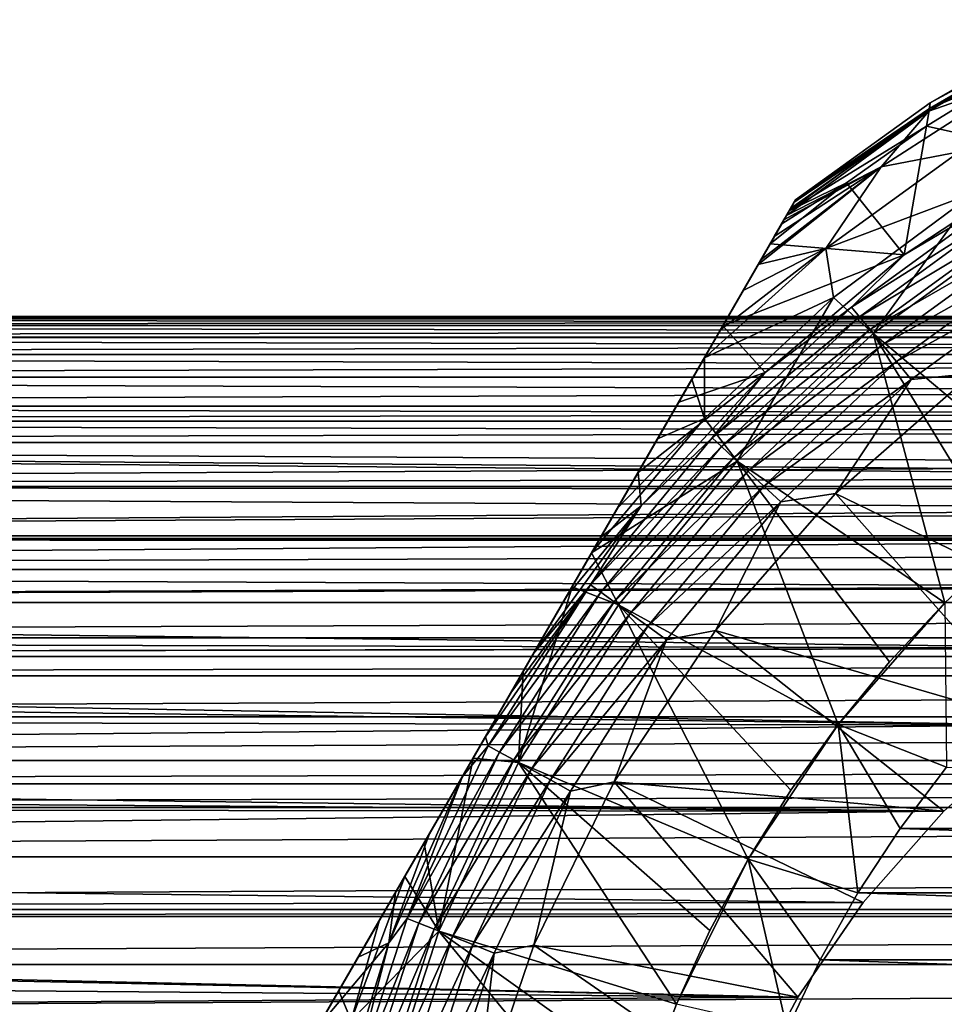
# Model space of a CAD drawing. Header units: metres. Extents: x -109 to 109, y -108 to 40.
# Tile 113 of 216: x -24 to -12, y -35 to -21. Entities that reach past the tile are written whole.
import ezdxf

# ---------------------------------------------------------------- set-up
doc = ezdxf.new("R2010")
doc.units = ezdxf.units.M
doc.layers.add('solid_K_24_42_18_000C86_XXX', color=7, linetype='CONTINUOUS')

msp = doc.modelspace()

# ---------------------------------------------------------------- linework, layer by layer
at = {"layer": 'solid_K_24_42_18_000C86_XXX'}
for points in [[(-11.970062, -22.644264, -63.920048), (-11.951991, -22.529757, -62.825005), (-10.019705, -21.41415, -62.825005)], [(-9.911462, -21.455734, -63.920048), (-11.970062, -22.644264, -63.920048), (-10.019705, -21.41415, -62.825005)], [(-10.019705, -21.41415, -52.646069), (-10.019705, -21.41415, -62.825005), (-11.951991, -22.529757, -62.825005)], [(-10.019705, -21.41415, -52.646069), (-11.951991, -22.529757, -62.825005), (-11.951991, -22.529757, -52.646069)], [(-9.945827, -21.443693, -51.732384), (-10.019705, -21.41415, -52.646069), (-11.951991, -22.529757, -52.646069)], [(-10.828594, -22.244478, -64.989166), (-11.970062, -22.644264, -63.920048), (-9.911462, -21.455734, -63.920048)], [(-11.963345, -22.608507, -51.732384), (-9.945827, -21.443693, -51.732384), (-11.951991, -22.529757, -52.646069)], [(-10.88074, -22.154005, -50.834335), (-9.945827, -21.443693, -51.732384), (-11.963345, -22.608507, -51.732384)], [(-11.999938, -22.846115, -50.834335), (-10.88074, -22.154005, -50.834335), (-11.963345, -22.608507, -51.732384)], [(-10.261172, -23.227127, -46.209816), (-10.88074, -22.154005, -50.834335), (-11.999938, -22.846115, -50.834335)], [(-10.828594, -22.244478, -64.989166), (-12.608304, -23.391516, -64.989166), (-11.970062, -22.644264, -63.920048)], [(-11.562028, -23.187386, -66.004898), (-12.608304, -23.391516, -64.989166), (-10.828594, -22.244478, -64.989166)], [(-13.840733, -23.972853, -51.753395), (-13.844503, -23.979383, -51.732662), (-11.963345, -22.608507, -51.732384)], [(-11.999938, -22.846115, -50.834335), (-11.963345, -22.608507, -51.732384), (-13.844503, -23.979383, -51.732662)], [(-13.780842, -23.869118, -52.201653), (-13.840733, -23.972853, -51.753395), (-11.963345, -22.608507, -51.732384)], [(-13.780842, -23.869118, -52.201653), (-11.963345, -22.608507, -51.732384), (-13.761341, -23.835342, -52.646069)], [(-11.970062, -22.644264, -63.920048), (-13.761341, -23.835342, -62.825005), (-11.951991, -22.529757, -62.825005)], [(-11.951991, -22.529757, -52.646069), (-11.951991, -22.529757, -62.825005), (-13.761341, -23.835342, -62.825005)], [(-11.951991, -22.529757, -52.646069), (-13.761341, -23.835342, -62.825005), (-13.761341, -23.835342, -52.646069)], [(-11.963345, -22.608507, -51.732384), (-11.951991, -22.529757, -52.646069), (-13.761341, -23.835342, -52.646069)], [(-11.970062, -22.644264, -63.920048), (-13.881413, -24.043314, -63.919037), (-13.828315, -23.951345, -63.64537)], [(-12.608304, -23.391516, -64.989166), (-13.881413, -24.043314, -63.919037), (-11.970062, -22.644264, -63.920048)], [(-11.970062, -22.644264, -63.920048), (-13.828315, -23.951345, -63.64537), (-13.777859, -23.863951, -63.234051)], [(-11.970062, -22.644264, -63.920048), (-13.777859, -23.863951, -63.234051), (-13.761341, -23.835342, -62.825005)], [(-13.075257, -23.604607, -50.834335), (-11.999938, -22.846115, -50.834335), (-13.844503, -23.979383, -51.732662)], [(-12.302404, -24.573877, -46.209816), (-11.999938, -22.846115, -50.834335), (-13.075257, -23.604607, -50.834335)], [(-10.261172, -23.227127, -46.209816), (-11.999938, -22.846115, -50.834335), (-12.302404, -24.573877, -46.209816)], [(-11.562028, -23.187386, -66.004898), (-11.341851, -23.730179, -66.942169), (-13.35328, -24.487593, -66.004898)], [(-11.562028, -23.187386, -66.004898), (-13.35328, -24.487593, -66.004898), (-12.608304, -23.391516, -64.989166)], [(-10.936433, -23.766939, -45.917889), (-10.261172, -23.227127, -46.209816), (-12.302404, -24.573877, -46.209816)], [(-12.608304, -23.391516, -64.989166), (-14.260957, -24.700701, -64.988533), (-14.224509, -24.637573, -64.914337)], [(-13.35328, -24.487593, -66.004898), (-14.260957, -24.700701, -64.988533), (-12.608304, -23.391516, -64.989166)], [(-12.608304, -23.391516, -64.989166), (-14.224509, -24.637573, -64.914337), (-14.04529, -24.327156, -64.485115)], [(-12.608304, -23.391516, -64.989166), (-14.04529, -24.327156, -64.485115), (-13.915774, -24.102829, -64.06221)], [(-12.608304, -23.391516, -64.989166), (-13.915774, -24.102829, -64.06221), (-13.881413, -24.043314, -63.919037)], [(-14.102766, -24.426706, -50.834335), (-13.075257, -23.604607, -50.834335), (-13.945473, -24.154268, -51.298035)], [(-12.302404, -24.573877, -46.209816), (-13.075257, -23.604607, -50.834335), (-14.102766, -24.426706, -50.834335)], [(-13.075257, -23.604607, -50.834335), (-13.844503, -23.979383, -51.732662), (-13.945473, -24.154268, -51.298035)], [(-13.35328, -24.487593, -66.004898), (-11.341851, -23.730179, -66.942169), (-13.248695, -25.145777, -66.942169)], [(-13.248695, -25.145777, -66.942169), (-11.341851, -23.730179, -66.942169), (-12.716455, -25.628462, -67.77475)], [(-13.010071, -25.273525, -45.917889), (-10.936433, -23.766939, -45.917889), (-12.302404, -24.573877, -46.209816)], [(-10.84479, -23.911345, -45.654289), (-10.936433, -23.766939, -45.917889), (-13.010071, -25.273525, -45.917889)], [(-11.341851, -23.730179, -66.942169), (-10.689615, -24.155874, -67.77475), (-12.716455, -25.628462, -67.77475)], [(-13.761341, -23.835342, -62.825005), (-21.745701, -37.664658, -62.825005), (-21.745701, -37.664658, -52.646069)], [(-13.777859, -23.863951, -63.234051), (-21.745701, -37.664658, -62.825005), (-13.761341, -23.835342, -62.825005)], [(-13.761341, -23.835342, -52.646069), (-13.761341, -23.835342, -62.825005), (-21.745701, -37.664658, -52.646069)], [(-21.7262, -37.630882, -52.201653), (-13.761341, -23.835342, -52.646069), (-21.745701, -37.664658, -52.646069)], [(-21.729181, -37.636047, -63.234066), (-21.745701, -37.664658, -62.825005), (-13.777859, -23.863951, -63.234051)], [(-21.729181, -37.636047, -63.234066), (-13.777859, -23.863951, -63.234051), (-13.828315, -23.951345, -63.64537)], [(-21.7262, -37.630882, -52.201653), (-13.780842, -23.869118, -52.201653), (-13.761341, -23.835342, -52.646069)], [(-21.7262, -37.630882, -52.201653), (-21.666309, -37.527149, -51.753395), (-13.780842, -23.869118, -52.201653)], [(-21.666309, -37.527149, -51.753395), (-13.840733, -23.972853, -51.753395), (-13.780842, -23.869118, -52.201653)], [(-12.901052, -25.405306, -45.654289), (-10.84479, -23.911345, -45.654289), (-13.010071, -25.273525, -45.917889)], [(-10.725732, -24.098949, -45.432106), (-10.84479, -23.911345, -45.654289), (-12.901052, -25.405306, -45.654289)], [(-21.729181, -37.636047, -63.234066), (-13.828315, -23.951345, -63.64537), (-21.678724, -37.548653, -63.645382)], [(-21.678724, -37.548653, -63.645382), (-13.828315, -23.951345, -63.64537), (-13.881413, -24.043314, -63.919037)], [(-21.678724, -37.548653, -63.645382), (-13.881413, -24.043314, -63.919037), (-21.625628, -37.456688, -63.919033)], [(-21.666309, -37.527149, -51.753395), (-21.662539, -37.520618, -51.732662), (-13.840733, -23.972853, -51.753395)], [(-21.662539, -37.520618, -51.732662), (-13.844503, -23.979383, -51.732662), (-13.840733, -23.972853, -51.753395)], [(-21.662539, -37.520618, -51.732662), (-21.561569, -37.345734, -51.298035), (-13.844503, -23.979383, -51.732662)], [(-21.625628, -37.456688, -63.919033), (-13.881413, -24.043314, -63.919037), (-13.915774, -24.102829, -64.06221)], [(-21.561569, -37.345734, -51.298035), (-13.945473, -24.154268, -51.298035), (-13.844503, -23.979383, -51.732662)], [(-21.591267, -37.397171, -64.06221), (-21.625628, -37.456688, -63.919033), (-13.915774, -24.102829, -64.06221)], [(-21.591267, -37.397171, -64.06221), (-13.915774, -24.102829, -64.06221), (-14.04529, -24.327156, -64.485115)], [(-21.561569, -37.345734, -51.298035), (-21.404276, -37.073292, -50.834335), (-13.945473, -24.154268, -51.298035)], [(-14.102766, -24.426706, -50.834335), (-13.945473, -24.154268, -51.298035), (-21.404276, -37.073292, -50.834335)], [(-12.759419, -25.576509, -45.432106), (-10.725732, -24.098949, -45.432106), (-12.901052, -25.405306, -45.654289)], [(-10.584484, -24.32152, -45.261086), (-10.725732, -24.098949, -45.432106), (-12.759419, -25.576509, -45.432106)], [(-12.716455, -25.628462, -67.77475), (-10.689615, -24.155874, -67.77475), (-10.120471, -27.810987, -71.099998)], [(-21.46175, -37.17284, -64.485123), (-21.591267, -37.397171, -64.06221), (-14.04529, -24.327156, -64.485115)], [(-21.46175, -37.17284, -64.485123), (-14.04529, -24.327156, -64.485115), (-14.224509, -24.637573, -64.914337)], [(-12.59139, -25.779623, -45.261086), (-10.584484, -24.32152, -45.261086), (-12.759419, -25.576509, -45.432106)], [(-12.59139, -25.779623, -45.261086), (-10.427245, -24.56929, -45.148735), (-10.584484, -24.32152, -45.261086)], [(-14.102766, -24.426706, -50.834335), (-21.404276, -37.073292, -50.834335), (-20.769356, -35.973579, -49.36911)], [(-14.73768, -25.526413, -49.369122), (-14.102766, -24.426706, -50.834335), (-20.769356, -35.973579, -49.36911)], [(-14.73768, -25.526413, -49.369122), (-12.302404, -24.573877, -46.209816), (-14.102766, -24.426706, -50.834335)], [(-13.35328, -24.487593, -66.004898), (-13.248695, -25.145777, -66.942169), (-14.984576, -25.954048, -66.007248)], [(-13.35328, -24.487593, -66.004898), (-14.984576, -25.954048, -66.007248), (-14.769561, -25.581629, -65.768829)], [(-13.35328, -24.487593, -66.004898), (-14.769561, -25.581629, -65.768829), (-14.462756, -25.050228, -65.345505)], [(-14.73768, -25.526413, -49.369122), (-14.168947, -26.15387, -46.209816), (-12.302404, -24.573877, -46.209816)], [(-13.35328, -24.487593, -66.004898), (-14.462756, -25.050228, -65.345505), (-14.260957, -24.700701, -64.988533)], [(-13.010071, -25.273525, -45.917889), (-12.302404, -24.573877, -46.209816), (-14.168947, -26.15387, -46.209816)], [(-12.59139, -25.779623, -45.261086), (-12.404337, -26.005732, -45.148735), (-10.427245, -24.56929, -45.148735)], [(-10.261046, -24.831114, -45.099998), (-10.427245, -24.56929, -45.148735), (-12.404337, -26.005732, -45.148735)], [(-21.46175, -37.17284, -64.485123), (-14.224509, -24.637573, -64.914337), (-21.282532, -36.862427, -64.914337)], [(-21.282532, -36.862427, -64.914337), (-14.224509, -24.637573, -64.914337), (-14.260957, -24.700701, -64.988533)], [(-21.282532, -36.862427, -64.914337), (-14.260957, -24.700701, -64.988533), (-21.246082, -36.799294, -64.988533)], [(-21.246082, -36.799294, -64.988533), (-14.260957, -24.700701, -64.988533), (-14.462756, -25.050228, -65.345505)], [(-12.206895, -26.244864, -45.099998), (-10.261046, -24.831114, -45.099998), (-12.404337, -26.005732, -45.148735)], [(-12.206895, -26.244864, -45.099998), (-11.383823, -26.164312, -45.099998), (-10.261046, -24.831114, -45.099998)], [(-21.044306, -36.449806, -65.345467), (-21.246082, -36.799294, -64.988533), (-14.462756, -25.050228, -65.345505)], [(-20.737553, -35.918495, -65.768738), (-21.044306, -36.449806, -65.345467), (-14.462756, -25.050228, -65.345505)], [(-20.737553, -35.918495, -65.768738), (-14.462756, -25.050228, -65.345505), (-14.769561, -25.581629, -65.768829)], [(-14.984576, -25.954048, -66.007248), (-13.248695, -25.145777, -66.942169), (-14.980499, -26.77084, -66.942169)], [(-14.980499, -26.77084, -66.942169), (-13.248695, -25.145777, -66.942169), (-14.542747, -27.343466, -67.77475)], [(-13.248695, -25.145777, -66.942169), (-12.716455, -25.628462, -67.77475), (-14.542747, -27.343466, -67.77475)], [(-14.878532, -27.028128, -45.917889), (-13.010071, -25.273525, -45.917889), (-14.168947, -26.15387, -46.209816)], [(-12.901052, -25.405306, -45.654289), (-13.010071, -25.273525, -45.917889), (-14.878532, -27.028128, -45.917889)], [(-56.270256, -25.680433, -2.944636), (-56.061127, -25.522043, -1.947519), (56.27026, -25.680435, -2.944648)], [(-56.270023, -25.680248, 2.943672), (56.27002, -25.680246, 2.943662), (56.061012, -25.521969, 1.946933)], [(-56.061012, -25.521969, 1.94694), (-56.270023, -25.680248, 2.943672), (56.061012, -25.521969, 1.946933)], [(-56.061127, -25.522043, -1.947519), (-55.939552, -25.429928, -0.965841), (56.061127, -25.522043, -1.947528)], [(-56.061127, -25.522043, -1.947519), (56.061127, -25.522043, -1.947528), (56.27026, -25.680435, -2.944648)], [(-56.061012, -25.521969, 1.94694), (56.061012, -25.521969, 1.946933), (55.939556, -25.429913, 0.965601)], [(-55.939556, -25.429913, 0.965608), (-56.061012, -25.521969, 1.94694), (55.939556, -25.429913, 0.965601)], [(-55.939556, -25.429913, 0.965608), (55.939556, -25.429913, 0.965601), (55.900002, -25.4)], [(-55.900002, -25.4), (-55.939556, -25.429913, 0.965608), (55.900002, -25.4)], [(-55.939552, -25.429928, -0.965841), (-55.900002, -25.4), (55.939552, -25.429928, -0.965849)], [(-55.939552, -25.429928, -0.965841), (55.939552, -25.429928, -0.965849), (56.061127, -25.522043, -1.947528)], [(-55.900002, -25.4), (55.900002, -25.4), (55.939552, -25.429928, -0.965849)], [(-14.753856, -27.145206, -45.654289), (-12.901052, -25.405306, -45.654289), (-14.878532, -27.028128, -45.917889)], [(-12.759419, -25.576509, -45.432106), (-12.901052, -25.405306, -45.654289), (-14.753856, -27.145206, -45.654289)], [(-14.73768, -25.526413, -49.369122), (-20.769356, -35.973579, -49.36911), (-20.177948, -34.94923, -48.237701)], [(-20.737553, -35.918495, -65.768738), (-14.769561, -25.581629, -65.768829), (-14.984576, -25.954048, -66.007248)], [(-15.329107, -26.550793, -48.237679), (-14.73768, -25.526413, -49.369122), (-20.177948, -34.94923, -48.237701)], [(-15.329107, -26.550793, -48.237679), (-14.168947, -26.15387, -46.209816), (-14.73768, -25.526413, -49.369122)], [(-14.591884, -27.297308, -45.432106), (-12.759419, -25.576509, -45.432106), (-14.753856, -27.145206, -45.654289)], [(-12.59139, -25.779623, -45.261086), (-12.759419, -25.576509, -45.432106), (-14.591884, -27.297308, -45.432106)], [(-14.542747, -27.343466, -67.77475), (-12.716455, -25.628462, -67.77475), (-11.755207, -29.244614, -71.099998)], [(-12.716455, -25.628462, -67.77475), (-10.961305, -28.501049, -71.099998), (-11.755207, -29.244614, -71.099998)], [(-12.716455, -25.628462, -67.77475), (-10.120471, -27.810987, -71.099998), (-10.961305, -28.501049, -71.099998)], [(-56.572842, -25.909622, -3.954808), (-56.270256, -25.680433, -2.944636), (56.572845, -25.909626, -3.954821)], [(-56.572403, -25.909302, 3.95358), (56.572399, -25.909298, 3.953568), (56.27002, -25.680246, 2.943662)], [(-56.270023, -25.680248, 2.943672), (-56.572403, -25.909302, 3.95358), (56.27002, -25.680246, 2.943662)], [(-56.270256, -25.680433, -2.944636), (56.27026, -25.680435, -2.944648), (56.572845, -25.909626, -3.954821)], [(-14.399722, -27.47776, -45.261086), (-12.59139, -25.779623, -45.261086), (-14.591884, -27.297308, -45.432106)], [(-14.399722, -27.47776, -45.261086), (-12.404337, -26.005732, -45.148735), (-12.59139, -25.779623, -45.261086)], [(-56.976128, -26.215046, -4.976458), (-56.572842, -25.909622, -3.954808), (56.976135, -26.21505, -4.97647)], [(-56.975529, -26.21459, 4.975101), (56.975525, -26.214586, 4.97509), (56.572399, -25.909298, 3.953568)], [(-56.572403, -25.909302, 3.95358), (-56.975529, -26.21459, 4.975101), (56.572399, -25.909298, 3.953568)], [(-56.572842, -25.909622, -3.954808), (56.572845, -25.909626, -3.954821), (56.976135, -26.21505, -4.97647)], [(-20.737553, -35.918495, -65.768738), (-14.984576, -25.954048, -66.007248), (-20.522472, -35.545963, -66.007248)], [(-20.522472, -35.545963, -66.007248), (-14.984576, -25.954048, -66.007248), (-15.151856, -26.243786, -66.168282)], [(-15.151856, -26.243786, -66.168282), (-14.984576, -25.954048, -66.007248), (-14.980499, -26.77084, -66.942169)], [(-14.399722, -27.47776, -45.261086), (-14.185805, -27.67864, -45.148735), (-12.404337, -26.005732, -45.148735)], [(-12.206895, -26.244864, -45.099998), (-12.404337, -26.005732, -45.148735), (-14.185805, -27.67864, -45.148735)], [(-15.875361, -27.496933, -47.400185), (-15.834299, -27.94467, -46.209816), (-14.168947, -26.15387, -46.209816)], [(-15.875361, -27.496933, -47.400185), (-14.168947, -26.15387, -46.209816), (-15.329107, -26.550793, -48.237679)], [(-14.878532, -27.028128, -45.917889), (-14.168947, -26.15387, -46.209816), (-15.834299, -27.94467, -46.209816)], [(-13.222897, -27.777103, -27.37269), (-8.945935, -29.856123, -10.916684), (-11.38385, -26.164301, -27.37269)], [(-11.38385, -26.164301, -27.37269), (-11.383823, -26.164312, -45.099998), (-13.222897, -27.777103, -45.099998)], [(-13.222897, -27.777103, -27.37269), (-11.38385, -26.164301, -27.37269), (-13.222897, -27.777103, -45.099998)], [(-12.206895, -26.244864, -45.099998), (-13.222897, -27.777103, -45.099998), (-11.383823, -26.164312, -45.099998)], [(-57.491512, -26.605406, -6.012959), (-56.976128, -26.215046, -4.976458), (57.491516, -26.605412, -6.012969)], [(-57.490692, -26.604786, 6.011471), (57.490685, -26.60478, 6.01146), (56.975525, -26.214586, 4.97509)], [(-56.975529, -26.21459, 4.975101), (-57.490692, -26.604786, 6.011471), (56.975525, -26.214586, 4.97509)], [(-56.976128, -26.215046, -4.976458), (56.976135, -26.21505, -4.97647), (57.491516, -26.605412, -6.012969)], [(-20.355322, -35.256451, -66.168159), (-20.522472, -35.545963, -66.007248), (-15.151856, -26.243786, -66.168282)], [(-19.89328, -34.456173, -66.525337), (-20.355322, -35.256451, -66.168159), (-15.151856, -26.243786, -66.168282)], [(-19.89328, -34.456173, -66.525337), (-15.151856, -26.243786, -66.168282), (-15.613877, -27.044029, -66.525414)], [(-15.613877, -27.044029, -66.525414), (-15.151856, -26.243786, -66.168282), (-14.980499, -26.77084, -66.942169)], [(-13.959582, -27.890772, -45.099998), (-12.206895, -26.244864, -45.099998), (-14.185805, -27.67864, -45.148735)], [(-13.959582, -27.890772, -45.099998), (-13.222897, -27.777103, -45.099998), (-12.206895, -26.244864, -45.099998)], [(-15.329107, -26.550793, -48.237679), (-20.177948, -34.94923, -48.237701), (-19.631733, -34.003159, -47.400257)], [(-15.875361, -27.496933, -47.400185), (-15.329107, -26.550793, -48.237679), (-19.631733, -34.003159, -47.400257)], [(-57.759354, -26.808001, 6.476662), (57.759354, -26.808001, 6.476664), (57.490685, -26.60478, 6.01146)], [(-57.490692, -26.604786, 6.011471), (-57.759354, -26.808001, 6.476662), (57.490685, -26.60478, 6.01146)], [(-57.7593, -26.807959, -6.47657), (-57.491512, -26.605406, -6.012959), (57.7593, -26.807959, -6.476568)], [(-57.491512, -26.605406, -6.012959), (57.491516, -26.605412, -6.012969), (57.7593, -26.807959, -6.476568)], [(-58.133579, -27.09156, -7.065078), (-57.7593, -26.807959, -6.47657), (58.133587, -27.091566, -7.065089)], [(-58.132423, -27.090689, 7.063359), (58.132416, -27.090683, 7.063348), (57.759354, -26.808001, 6.476664)], [(-57.759354, -26.808001, 6.476662), (-58.132423, -27.090689, 7.063359), (57.759354, -26.808001, 6.476664)], [(-57.7593, -26.807959, -6.47657), (57.7593, -26.807959, -6.476568), (58.133587, -27.091566, -7.065089)], [(-16.498447, -28.576151, -66.953316), (-14.980499, -26.77084, -66.942169), (-14.542747, -27.343466, -67.77475)], [(-16.153849, -27.979286, -66.819649), (-14.980499, -26.77084, -66.942169), (-16.498447, -28.576151, -66.953316)], [(-16.153849, -27.979286, -66.819649), (-15.613877, -27.044029, -66.525414), (-14.980499, -26.77084, -66.942169)], [(-58.917046, -27.684855, -8.128156), (-58.133579, -27.09156, -7.065078), (-1.334572, -27.572758, -7.941611)], [(-58.915543, -27.68372, 8.126295), (58.915535, -27.683712, 8.126284), (58.132416, -27.090683, 7.063348)], [(-58.132423, -27.090689, 7.063359), (-58.915543, -27.68372, 8.126295), (58.132416, -27.090683, 7.063348)], [(-58.133579, -27.09156, -7.065078), (-0.000633, -27.527281, -7.864213), (-1.334572, -27.572758, -7.941611)], [(-58.133579, -27.09156, -7.065078), (58.917053, -27.684862, -8.128166), (-0.000633, -27.527281, -7.864213)], [(-58.133579, -27.09156, -7.065078), (58.133587, -27.091566, -7.065089), (58.917053, -27.684862, -8.128166)], [(-19.89328, -34.456173, -66.525337), (-15.613877, -27.044029, -66.525414), (-16.153849, -27.979286, -66.819649)], [(-16.51235, -29.003075, -45.917889), (-14.878532, -27.028128, -45.917889), (-15.834299, -27.94467, -46.209816)], [(-14.753856, -27.145206, -45.654289), (-14.878532, -27.028128, -45.917889), (-16.51235, -29.003075, -45.917889)], [(-16.373983, -29.103603, -45.654289), (-14.753856, -27.145206, -45.654289), (-16.51235, -29.003075, -45.917889)], [(-14.591884, -27.297308, -45.432106), (-14.753856, -27.145206, -45.654289), (-16.373983, -29.103603, -45.654289)], [(-16.498447, -28.576151, -66.953316), (-14.542747, -27.343466, -67.77475), (-16.139692, -29.273844, -67.77475)], [(-16.194225, -29.234205, -45.432106), (-14.591884, -27.297308, -45.432106), (-16.373983, -29.103603, -45.654289)], [(-14.399722, -27.47776, -45.261086), (-14.591884, -27.297308, -45.432106), (-16.194225, -29.234205, -45.432106)], [(-16.139692, -29.273844, -67.77475), (-14.542747, -27.343466, -67.77475), (-13.189172, -30.879736, -71.099998)], [(-14.542747, -27.343466, -67.77475), (-12.498994, -30.038744, -71.099998), (-13.189172, -30.879736, -71.099998)], [(-14.542747, -27.343466, -67.77475), (-11.755207, -29.244614, -71.099998), (-12.498994, -30.038744, -71.099998)], [(-15.875361, -27.496933, -47.400185), (-19.631733, -34.003159, -47.400257), (-19.131704, -33.137085, -46.814617)], [(-16.375397, -28.36302, -46.814556), (-15.875361, -27.496933, -47.400185), (-19.131704, -33.137085, -46.814617)], [(-16.375397, -28.36302, -46.814556), (-15.834299, -27.94467, -46.209816), (-15.875361, -27.496933, -47.400185)], [(-15.980962, -29.389151, -45.261086), (-14.399722, -27.47776, -45.261086), (-16.194225, -29.234205, -45.432106)], [(-15.980962, -29.389151, -45.261086), (-14.185805, -27.67864, -45.148735), (-14.399722, -27.47776, -45.261086)], [(-58.917046, -27.684855, -8.128156), (-1.334572, -27.572758, -7.941611), (-2.717675, -27.717482, -8.181365)], [(-59.787804, -28.344154, 9.120832), (59.787804, -28.344156, 9.120833), (58.915535, -27.683712, 8.126284)], [(-58.915543, -27.68372, 8.126295), (-59.787804, -28.344154, 9.120832), (58.915535, -27.683712, 8.126284)], [(-59.787666, -28.344055, -9.120693), (-58.917046, -27.684855, -8.128156), (-4.182691, -27.985386, -8.601151)], [(-58.917046, -27.684855, -8.128156), (-2.717675, -27.717482, -8.181365), (-4.182691, -27.985386, -8.601151)], [(-15.980962, -29.389151, -45.261086), (-15.743555, -29.561638, -45.148735), (-14.185805, -27.67864, -45.148735)], [(-13.959582, -27.890772, -45.099998), (-14.185805, -27.67864, -45.148735), (-15.743555, -29.561638, -45.148735)], [(-15.492882, -29.744225, -45.099998), (-13.959582, -27.890772, -45.099998), (-15.743555, -29.561638, -45.148735)], [(-15.492882, -29.744225, -45.099998), (-14.835688, -29.616177, -45.099998), (-13.959582, -27.890772, -45.099998)], [(-14.835699, -29.61615, -27.37269), (-10.460092, -30.888445, -11.879244), (-13.222897, -27.777103, -27.37269)], [(-14.835699, -29.61615, -27.37269), (-13.222897, -27.777103, -27.37269), (-14.835688, -29.616177, -45.099998)], [(-13.222897, -27.777103, -27.37269), (-13.222897, -27.777103, -45.099998), (-14.835688, -29.616177, -45.099998)], [(-13.959582, -27.890772, -45.099998), (-14.835688, -29.616177, -45.099998), (-13.222897, -27.777103, -45.099998)], [(-13.222897, -27.777103, -27.37269), (-10.460092, -30.888445, -11.879244), (-8.945935, -29.856123, -10.916684)], [(-59.787666, -28.344055, -9.120693), (-4.182691, -27.985386, -8.601151), (-5.733707, -28.410229, -9.211822)], [(-19.89328, -34.456173, -66.525337), (-16.153849, -27.979286, -66.819649), (-19.353182, -33.520695, -66.819656)], [(-19.353182, -33.520695, -66.819656), (-16.153849, -27.979286, -66.819649), (-16.498447, -28.576151, -66.953316)], [(-16.51235, -29.003075, -45.917889), (-15.834299, -27.94467, -46.209816), (-17.274811, -29.920851, -46.209816)], [(-16.837154, -29.162807, -46.431553), (-17.274811, -29.920851, -46.209816), (-15.834299, -27.94467, -46.209816)], [(-16.837154, -29.162807, -46.431553), (-15.834299, -27.94467, -46.209816), (-16.375397, -28.36302, -46.814556)], [(-60.391968, -28.801729, -9.72431), (-59.857685, -28.397127, -9.19389), (-5.733707, -28.410229, -9.211822)], [(-60.391968, -28.801729, -9.72431), (-5.733707, -28.410229, -9.211822), (-7.341866, -29.026724, -10.000033)], [(-60.390209, -28.800386, 9.722626), (60.390202, -28.800381, 9.722616), (59.855961, -28.395815, 9.19209)], [(-59.855968, -28.395823, 9.1921), (-60.390209, -28.800386, 9.722626), (59.855961, -28.395815, 9.19209)], [(-59.857685, -28.397127, -9.19389), (-59.787666, -28.344055, -9.120693), (-5.733707, -28.410229, -9.211822)], [(-59.787804, -28.344154, 9.120832), (-59.855968, -28.395823, 9.1921), (59.787804, -28.344156, 9.120833)], [(-59.855968, -28.395823, 9.1921), (59.855961, -28.395815, 9.19209), (59.787804, -28.344156, 9.120833)], [(-16.375397, -28.36302, -46.814556), (-19.131704, -33.137085, -46.814617), (-18.669922, -32.337254, -46.431576)], [(-16.837154, -29.162807, -46.431553), (-16.375397, -28.36302, -46.814556), (-18.669922, -32.337254, -46.431576)], [(-19.353182, -33.520695, -66.819656), (-16.498447, -28.576151, -66.953316), (-19.008562, -32.923794, -66.953331)], [(-19.008562, -32.923794, -66.953331), (-16.498447, -28.576151, -66.953316), (-16.761669, -29.032063, -67.030472)], [(-16.761669, -29.032063, -67.030472), (-16.498447, -28.576151, -66.953316), (-16.139692, -29.273844, -67.77475)], [(-60.97208, -29.240952, -10.251087), (-60.391968, -28.801729, -9.72431), (-7.341866, -29.026724, -10.000033)], [(-60.970318, -29.239614, 10.249553), (60.97031, -29.239607, 10.249544), (60.390202, -28.800381, 9.722616)], [(-60.390209, -28.800386, 9.722626), (-60.970318, -29.239614, 10.249553), (60.390202, -28.800381, 9.722616)], [(-60.97208, -29.240952, -10.251087), (-7.341866, -29.026724, -10.000033), (-8.945935, -29.856123, -10.916684)], [(-19.008562, -32.923794, -66.953331), (-16.761669, -29.032063, -67.030472), (-18.745192, -32.467625, -67.030525)], [(-18.745192, -32.467625, -67.030525), (-16.761669, -29.032063, -67.030472), (-17.417072, -30.167255, -67.140907)], [(-16.51235, -29.003075, -45.917889), (-17.583065, -30.454763, -46.143333), (-17.923803, -31.044937, -46.143326)], [(-17.885759, -31.167219, -45.917889), (-16.51235, -29.003075, -45.917889), (-17.923803, -31.044937, -46.143326)], [(-16.373983, -29.103603, -45.654289), (-16.51235, -29.003075, -45.917889), (-17.885759, -31.167219, -45.917889)], [(-16.51235, -29.003075, -45.917889), (-17.274811, -29.920851, -46.209816), (-17.583065, -30.454763, -46.143333)], [(-16.761669, -29.032063, -67.030472), (-16.139692, -29.273844, -67.77475), (-17.482103, -31.389147, -67.77475)], [(-17.417072, -30.167255, -67.140907), (-16.761669, -29.032063, -67.030472), (-17.482103, -31.389147, -67.77475)], [(-16.837154, -29.162807, -46.431553), (-18.669922, -32.337254, -46.431576), (-18.232231, -31.579149, -46.209816)], [(-16.837154, -29.162807, -46.431553), (-18.232231, -31.579149, -46.209816), (-17.274811, -29.920851, -46.209816)], [(-17.735884, -31.249615, -45.654289), (-16.373983, -29.103603, -45.654289), (-17.885759, -31.167219, -45.917889)], [(-16.194225, -29.234205, -45.432106), (-16.373983, -29.103603, -45.654289), (-17.735884, -31.249615, -45.654289)], [(-61.598919, -29.715876, -10.771653), (-60.97208, -29.240952, -10.251087), (-8.945935, -29.856123, -10.916684)], [(-61.597198, -29.714577, 10.770294), (61.597191, -29.714571, 10.770287), (60.97031, -29.239607, 10.249544)], [(-60.970318, -29.239614, 10.249553), (-61.597198, -29.714577, 10.770294), (60.97031, -29.239607, 10.249544)], [(-17.541174, -31.356657, -45.432106), (-16.194225, -29.234205, -45.432106), (-17.735884, -31.249615, -45.654289)], [(-15.980962, -29.389151, -45.261086), (-16.194225, -29.234205, -45.432106), (-17.541174, -31.356657, -45.432106)], [(-17.482103, -31.389147, -67.77475), (-16.139692, -29.273844, -67.77475), (-14.397158, -32.687611, -71.099998)], [(-16.139692, -29.273844, -67.77475), (-13.822743, -31.763887, -71.099998), (-14.397158, -32.687611, -71.099998)], [(-16.139692, -29.273844, -67.77475), (-13.189172, -30.879736, -71.099998), (-13.822743, -31.763887, -71.099998)], [(-11.755357, -29.244764, -80.600006), (-11.732386, -31.455322, -82.099998), (-13.189222, -30.879801, -80.600006)], [(-11.755357, -29.244764, -80.600006), (-13.189222, -30.879801, -80.600006), (-12.498994, -30.038744, -71.099998)], [(-11.755357, -29.244764, -80.600006), (-12.498994, -30.038744, -71.099998), (-11.755207, -29.244614, -71.099998)], [(-17.310173, -31.48365, -45.261086), (-15.980962, -29.389151, -45.261086), (-17.541174, -31.356657, -45.432106)], [(-17.310173, -31.48365, -45.261086), (-15.743555, -29.561638, -45.148735), (-15.980962, -29.389151, -45.261086)], [(-17.310173, -31.48365, -45.261086), (-17.053019, -31.625023, -45.148735), (-15.743555, -29.561638, -45.148735)], [(-15.492882, -29.744225, -45.099998), (-15.743555, -29.561638, -45.148735), (-17.053019, -31.625023, -45.148735)], [(-14.835699, -29.61615, -27.37269), (-14.835688, -29.616177, -45.099998), (-16.194675, -31.65, -45.099998)], [(-16.194645, -31.649946, -27.37269), (-14.835699, -29.61615, -27.37269), (-16.194675, -31.65, -45.099998)], [(-15.492882, -29.744225, -45.099998), (-16.194675, -31.65, -45.099998), (-14.835688, -29.616177, -45.099998)], [(-16.194645, -31.649946, -27.37269), (-11.769272, -32.045792, -12.774279), (-14.835699, -29.61615, -27.37269)], [(-14.835699, -29.61615, -27.37269), (-11.769272, -32.045792, -12.774279), (-10.460092, -30.888445, -11.879244)], [(-61.933197, -29.968805, 11.030536), (61.933197, -29.968805, 11.030537), (61.597191, -29.714571, 10.770287)], [(-61.597198, -29.714577, 10.770294), (-61.933197, -29.968805, 11.030536), (61.597191, -29.714571, 10.770287)], [(-61.933182, -29.968788, -11.030519), (-61.598919, -29.715876, -10.771653), (-8.945935, -29.856123, -10.916684)], [(-16.78109, -31.774124, -45.099998), (-15.492882, -29.744225, -45.099998), (-17.053019, -31.625023, -45.148735)], [(-16.78109, -31.774124, -45.099998), (-16.194675, -31.65, -45.099998), (-15.492882, -29.744225, -45.099998)], [(-61.933182, -29.968788, -11.030519), (-8.945935, -29.856123, -10.916684), (-10.460092, -30.888445, -11.879244)], [(-62.275459, -30.227978, -11.283773), (-61.933182, -29.968788, -11.030519), (-10.460092, -30.888445, -11.879244)], [(-62.273823, -30.22674, 11.282591), (62.273815, -30.226732, 11.282583), (61.933197, -29.968805, 11.030537)], [(-61.933197, -29.968805, 11.030536), (-62.273823, -30.22674, 11.282591), (61.933197, -29.968805, 11.030537)], [(-17.274811, -29.920851, -46.209816), (-18.232231, -31.579149, -46.209816), (-17.923803, -31.044937, -46.143326)], [(-17.274811, -29.920851, -46.209816), (-17.923803, -31.044937, -46.143326), (-17.583065, -30.454763, -46.143333)], [(-13.189222, -30.879801, -80.600006), (-13.189172, -30.879736, -71.099998), (-12.498994, -30.038744, -71.099998)], [(-63.001499, -30.777952, -11.7843), (-62.275459, -30.227978, -11.283773), (-10.460092, -30.888445, -11.879244)], [(-62.999985, -30.776793, 11.783295), (62.999977, -30.776785, 11.783288), (62.273815, -30.226732, 11.282583)], [(-62.273823, -30.22674, 11.282591), (-62.999985, -30.776793, 11.783295), (62.273815, -30.226732, 11.282583)], [(-18.745192, -32.467625, -67.030525), (-17.417072, -30.167255, -67.140907), (-18.089685, -31.332254, -67.140938)], [(-18.089685, -31.332254, -67.140938), (-17.417072, -30.167255, -67.140907), (-17.482103, -31.389147, -67.77475)], [(-63.779129, -31.366621, -12.270207), (-63.001499, -30.777952, -11.7843), (-10.460092, -30.888445, -11.879244)], [(-63.777729, -31.365555, 12.26937), (63.777718, -31.365547, 12.269364), (62.999977, -30.776785, 11.783288)], [(-62.999985, -30.776793, 11.783295), (-63.777729, -31.365555, 12.26937), (62.999977, -30.776785, 11.783288)], [(-63.779129, -31.366621, -12.270207), (-10.460092, -30.888445, -11.879244), (-11.769272, -32.045792, -12.774279)], [(-13.189222, -30.879801, -80.600006), (-12.92254, -33.141346, -82.099998), (-14.397214, -32.687706, -80.600006)], [(-13.189222, -30.879801, -80.600006), (-14.397214, -32.687706, -80.600006), (-13.822743, -31.763887, -71.099998)], [(-13.189222, -30.879801, -80.600006), (-13.822743, -31.763887, -71.099998), (-13.189172, -30.879736, -71.099998)], [(-13.189222, -30.879801, -80.600006), (-11.732386, -31.455322, -82.099998), (-12.356242, -32.277985, -82.099998)], [(-13.189222, -30.879801, -80.600006), (-12.356242, -32.277985, -82.099998), (-12.92254, -33.141346, -82.099998)], [(-17.885759, -31.167219, -45.917889), (-17.923803, -31.044937, -46.143326), (-18.232231, -31.579149, -46.209816)], [(-18.977098, -33.486435, -45.917889), (-17.885759, -31.167219, -45.917889), (-18.232231, -31.579149, -46.209816)], [(-17.735884, -31.249615, -45.654289), (-17.885759, -31.167219, -45.917889), (-18.977098, -33.486435, -45.917889)], [(-18.818079, -33.549397, -45.654289), (-17.735884, -31.249615, -45.654289), (-18.977098, -33.486435, -45.917889)], [(-17.541174, -31.356657, -45.432106), (-17.735884, -31.249615, -45.654289), (-18.818079, -33.549397, -45.654289)], [(-18.745192, -32.467625, -67.030525), (-18.089685, -31.332254, -67.140938), (-18.548811, -33.656021, -67.77475)], [(-18.089685, -31.332254, -67.140938), (-17.482103, -31.389147, -67.77475), (-18.548811, -33.656021, -67.77475)], [(-64.190079, -31.677824, 12.508279), (64.190079, -31.677824, 12.508279), (63.777718, -31.365547, 12.269364)], [(-63.777729, -31.365555, 12.26937), (-64.190079, -31.677824, 12.508279), (63.777718, -31.365547, 12.269364)], [(-64.190063, -31.677816, -12.508272), (-63.779129, -31.366621, -12.270207), (-11.769272, -32.045792, -12.774279)], [(-18.611486, -33.631191, -45.432106), (-17.541174, -31.356657, -45.432106), (-18.818079, -33.549397, -45.654289)], [(-17.310173, -31.48365, -45.261086), (-17.541174, -31.356657, -45.432106), (-18.611486, -33.631191, -45.432106)], [(-18.548811, -33.656021, -67.77475), (-17.482103, -31.389147, -67.77475), (-15.359065, -34.638153, -71.099998)], [(-17.482103, -31.389147, -67.77475), (-14.910131, -33.647312, -71.099998), (-15.359065, -34.638153, -71.099998)], [(-17.482103, -31.389147, -67.77475), (-14.397158, -32.687611, -71.099998), (-14.910131, -33.647312, -71.099998)], [(-12.356242, -32.277985, -82.099998), (-11.732386, -31.455322, -82.099998), (12.356241, -32.277981, -82.099998)], [(-19.223396, -33.814758, -46.209816), (-18.232231, -31.579149, -46.209816), (-18.669922, -32.337254, -46.431576)], [(-18.977098, -33.486435, -45.917889), (-18.232231, -31.579149, -46.209816), (-19.223396, -33.814758, -46.209816)], [(-18.366392, -33.72823, -45.261086), (-17.310173, -31.48365, -45.261086), (-18.611486, -33.631191, -45.432106)], [(-18.366392, -33.72823, -45.261086), (-17.053019, -31.625023, -45.148735), (-17.310173, -31.48365, -45.261086)], [(-64.607841, -31.994249, -12.737993), (-64.190063, -31.677816, -12.508272), (-11.769272, -32.045792, -12.774279)], [(-64.60656, -31.993286, 12.737311), (64.606552, -31.993279, 12.737307), (64.190079, -31.677824, 12.508279)], [(-64.190079, -31.677824, 12.508279), (-64.60656, -31.993286, 12.737311), (64.190079, -31.677824, 12.508279)], [(-18.366392, -33.72823, -45.261086), (-18.093548, -33.836258, -45.148735), (-17.053019, -31.625023, -45.148735)], [(-16.78109, -31.774124, -45.099998), (-17.053019, -31.625023, -45.148735), (-18.093548, -33.836258, -45.148735)], [(-17.276539, -33.8438, -27.37269), (-13.727778, -34.542778, -14.200854), (-16.194645, -31.649946, -27.37269)], [(-17.276539, -33.8438, -27.37269), (-16.194645, -31.649946, -27.37269), (-17.276524, -33.84383, -45.099998)], [(-16.194645, -31.649946, -27.37269), (-16.194675, -31.65, -45.099998), (-17.276524, -33.84383, -45.099998)], [(-16.78109, -31.774124, -45.099998), (-17.276524, -33.84383, -45.099998), (-16.194675, -31.65, -45.099998)], [(-16.194645, -31.649946, -27.37269), (-13.727778, -34.542778, -14.200854), (-12.852508, -33.272846, -13.551793)], [(-16.194645, -31.649946, -27.37269), (-12.852508, -33.272846, -13.551793), (-11.769272, -32.045792, -12.774279)], [(-17.805302, -33.950676, -45.099998), (-16.78109, -31.774124, -45.099998), (-18.093548, -33.836258, -45.148735)], [(-17.805302, -33.950676, -45.099998), (-17.276524, -33.84383, -45.099998), (-16.78109, -31.774124, -45.099998)], [(-14.397214, -32.687706, -80.600006), (-14.397158, -32.687611, -71.099998), (-13.822743, -31.763887, -71.099998)], [(-65.487541, -32.66045, -13.183774), (-64.607841, -31.994249, -12.737993), (-11.769272, -32.045792, -12.774279)], [(-65.486366, -32.659565, 13.183214), (65.486359, -32.659557, 13.18321), (64.606552, -31.993279, 12.737307)], [(-64.60656, -31.993286, 12.737311), (-65.486366, -32.659565, 13.183214), (64.606552, -31.993279, 12.737307)], [(-65.487541, -32.66045, -13.183774), (-11.769272, -32.045792, -12.774279), (-12.852508, -33.272846, -13.551793)], [(-19.223396, -33.814758, -46.209816), (-18.669922, -32.337254, -46.431576), (-19.131704, -33.137085, -46.814617)], [(-12.92254, -33.141346, -82.099998), (-12.356242, -32.277985, -82.099998), (12.922539, -33.141342, -82.099998)], [(-12.356242, -32.277985, -82.099998), (12.356241, -32.277981, -82.099998), (12.922539, -33.141342, -82.099998)], [(-19.008562, -32.923794, -66.953331), (-18.745192, -32.467625, -67.030525), (-18.548811, -33.656021, -67.77475)], [(-66.418083, -33.365059, -13.603957), (-65.487541, -32.66045, -13.183774), (-12.852508, -33.272846, -13.551793)], [(-66.416992, -33.364231, 13.603495), (66.416985, -33.364227, 13.603491), (65.486359, -32.659557, 13.18321)], [(-65.486366, -32.659565, 13.183214), (-66.416992, -33.364231, 13.603495), (65.486359, -32.659557, 13.18321)], [(-14.397214, -32.687706, -80.600006), (-13.872447, -34.974617, -82.099998), (-15.359109, -34.63826, -80.600006)], [(-14.397214, -32.687706, -80.600006), (-15.359109, -34.63826, -80.600006), (-14.910131, -33.647312, -71.099998)], [(-14.397214, -32.687706, -80.600006), (-14.910131, -33.647312, -71.099998), (-14.397158, -32.687611, -71.099998)], [(-14.397214, -32.687706, -80.600006), (-12.92254, -33.141346, -82.099998), (-13.428989, -34.042091, -82.099998)], [(-14.397214, -32.687706, -80.600006), (-13.428989, -34.042091, -82.099998), (-13.872447, -34.974617, -82.099998)], [(-19.72678, -34.856834, -66.942169), (-19.008562, -32.923794, -66.953331), (-18.548811, -33.656021, -67.77475)], [(-19.353182, -33.520695, -66.819656), (-19.008562, -32.923794, -66.953331), (-19.72678, -34.856834, -66.942169)], [(-19.223396, -33.814758, -46.209816), (-19.131704, -33.137085, -46.814617), (-19.631733, -34.003159, -47.400257)], [(-13.428989, -34.042091, -82.099998), (-12.92254, -33.141346, -82.099998), (13.428988, -34.042088, -82.099998)], [(-12.92254, -33.141346, -82.099998), (12.922539, -33.141342, -82.099998), (13.428988, -34.042088, -82.099998)], [(-66.418083, -33.365059, -13.603957), (-12.852508, -33.272846, -13.551793), (-13.727778, -34.542778, -14.200854)], [(-66.543625, -33.460163, -13.656897), (-66.418083, -33.365059, -13.603957), (-13.727778, -34.542778, -14.200854)], [(-66.543602, -33.46014, 13.656884), (66.543602, -33.46014, 13.656884), (66.416985, -33.364227, 13.603491)], [(-66.416992, -33.364231, 13.603495), (-66.543602, -33.46014, 13.656884), (66.416985, -33.364227, 13.603491)], [(-67.396072, -34.105938, -13.993995), (-66.543625, -33.460163, -13.656897), (-13.727778, -34.542778, -14.200854)], [(-67.395058, -34.105167, 13.993616), (67.39505, -34.10516, 13.993612), (66.543602, -33.46014, 13.656884)], [(-66.543602, -33.46014, 13.656884), (-67.395058, -34.105167, 13.993616), (66.543602, -33.46014, 13.656884)], [(-19.89328, -34.456173, -66.525337), (-19.353182, -33.520695, -66.819656), (-19.72678, -34.856834, -66.942169)], [(-19.769159, -35.924141, -45.917889), (-18.977098, -33.486435, -45.917889), (-19.223396, -33.814758, -46.209816)], [(-18.818079, -33.549397, -45.654289), (-18.977098, -33.486435, -45.917889), (-19.769159, -35.924141, -45.917889)], [(-19.6035, -35.966675, -45.654289), (-18.818079, -33.549397, -45.654289), (-19.769159, -35.924141, -45.917889)], [(-18.611486, -33.631191, -45.432106), (-18.818079, -33.549397, -45.654289), (-19.6035, -35.966675, -45.654289)], [(-19.72678, -34.856834, -66.942169), (-18.548811, -33.656021, -67.77475), (-19.322996, -36.038723, -67.77475)], [(-19.388287, -36.021935, -45.432106), (-18.611486, -33.631191, -45.432106), (-19.6035, -35.966675, -45.654289)], [(-18.366392, -33.72823, -45.261086), (-18.611486, -33.631191, -45.432106), (-19.388287, -36.021935, -45.432106)], [(-19.322996, -36.038723, -67.77475), (-18.548811, -33.656021, -67.77475), (-16.057997, -36.697124, -71.099998)], [(-18.548811, -33.656021, -67.77475), (-15.742211, -35.656147, -71.099998), (-16.057997, -36.697124, -71.099998)], [(-18.548811, -33.656021, -67.77475), (-15.359065, -34.638153, -71.099998), (-15.742211, -35.656147, -71.099998)], [(-15.359109, -34.63826, -80.600006), (-15.359065, -34.638153, -71.099998), (-14.910131, -33.647312, -71.099998)], [(-19.223396, -33.814758, -46.209816), (-19.631733, -34.003159, -47.400257), (-20.177948, -34.94923, -48.237701)], [(-19.941599, -36.152397, -46.209816), (-19.223396, -33.814758, -46.209816), (-20.177948, -34.94923, -48.237701)], [(-19.769159, -35.924141, -45.917889), (-19.223396, -33.814758, -46.209816), (-19.941599, -36.152397, -46.209816)], [(-19.132961, -36.08749, -45.261086), (-18.366392, -33.72823, -45.261086), (-19.388287, -36.021935, -45.432106)], [(-19.132961, -36.08749, -45.261086), (-18.093548, -33.836258, -45.148735), (-18.366392, -33.72823, -45.261086)], [(-19.132961, -36.08749, -45.261086), (-18.84873, -36.160469, -45.148735), (-18.093548, -33.836258, -45.148735)], [(-17.805302, -33.950676, -45.099998), (-18.093548, -33.836258, -45.148735), (-18.84873, -36.160469, -45.148735)], [(-17.276539, -33.8438, -27.37269), (-17.276524, -33.84383, -45.099998), (-18.062813, -36.160084, -45.099998)], [(-18.062794, -36.160015, -27.37269), (-17.276539, -33.8438, -27.37269), (-18.062813, -36.160084, -45.099998)], [(-17.805302, -33.950676, -45.099998), (-18.062813, -36.160084, -45.099998), (-17.276524, -33.84383, -45.099998)], [(-18.062794, -36.160015, -27.37269), (-14.409663, -35.82914, -14.71809), (-17.276539, -33.8438, -27.37269)], [(-17.276539, -33.8438, -27.37269), (-14.409663, -35.82914, -14.71809), (-13.727778, -34.542778, -14.200854)], [(-18.548269, -36.23724, -45.099998), (-17.805302, -33.950676, -45.099998), (-18.84873, -36.160469, -45.148735)], [(-18.548269, -36.23724, -45.099998), (-18.062813, -36.160084, -45.099998), (-17.805302, -33.950676, -45.099998)], [(-68.422066, -34.882431, -14.350448), (-67.396072, -34.105938, -13.993995), (-13.727778, -34.542778, -14.200854)], [(-68.42112, -34.881714, 14.350142), (68.421112, -34.881706, 14.350139), (67.39505, -34.10516, 13.993612)], [(-67.395058, -34.105167, 13.993616), (-68.42112, -34.881714, 14.350142), (67.39505, -34.10516, 13.993612)], [(-13.872447, -34.974617, -82.099998), (-13.428989, -34.042091, -82.099998), (13.872446, -34.974617, -82.099998)], [(-13.428989, -34.042091, -82.099998), (13.428988, -34.042088, -82.099998), (13.872446, -34.974617, -82.099998)], [(-19.89328, -34.456173, -66.525337), (-19.72678, -34.856834, -66.942169), (-20.355322, -35.256451, -66.168159)], [(-68.422066, -34.882431, -14.350448), (-13.727778, -34.542778, -14.200854), (-14.409663, -35.82914, -14.71809)], [(-15.359109, -34.63826, -80.600006), (-15.742211, -35.656147, -71.099998), (-15.359065, -34.638153, -71.099998)]]:
    msp.add_3dface(points, dxfattribs=at)

doc.saveas('drawing.dxf')
